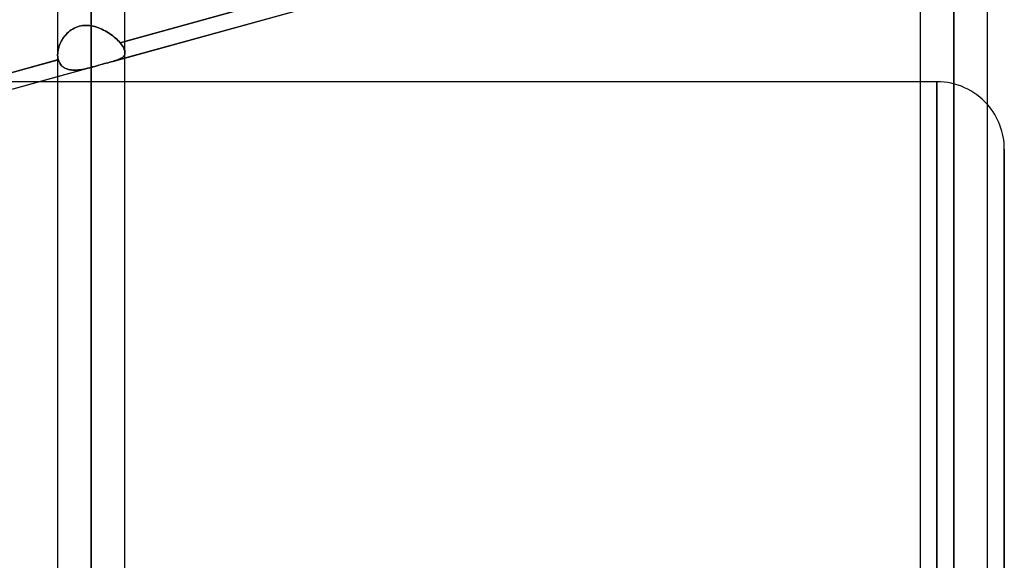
# Model space of a CAD drawing. Header units: millimetres. Extents: x -52 to 132, y -156 to 156.
# Tile 50 of 77: x 49.39 to 64, y 24.4 to 32.42. Entities that reach past the tile are written whole.
import ezdxf

# ---------------------------------------------------------------- set-up
doc = ezdxf.new("R2010")
doc.units = ezdxf.units.MM
doc.layers.add('MAIN-1', color=7, linetype='Continuous')

msp = doc.modelspace()

# ---------------------------------------------------------------- linework, layer by layer
at = {"layer": 'MAIN-1'}
for p, q in [((50.45, 0), (50.45, 72.547)), ((50.45, 72.547), (50.45, 0)), ((49.95, 72.119), (49.95, 0)), ((49.95, 72.119), (49.95, 0)), ((50.95, 0), (50.95, 72.104)), ((50.95, 0), (50.95, 72.104)), ((50.45, 71.88), (50.45, 0)), ((50.45, 0), (50.45, 71.88)), ((63.25, 0), (63.25, 69.009)), ((63.25, 69.009), (63.25, 0)), ((63.75, 0), (63.75, 68.696)), ((63.75, 0), (63.75, 68.696)), ((62.75, 68.582), (62.75, 0)), ((62.75, 68.582), (62.75, 0)), ((63.25, 68.204), (63.25, 0)), ((63.25, 0), (63.25, 68.204)), ((63.25, 0), (63.25, 63.393)), ((63.25, 63.393), (63.25, 0)), ((62.75, 63.179), (62.75, 0)), ((62.75, 63.179), (62.75, 0)), ((63.75, 0), (63.75, 63.179)), ((63.75, 0), (63.75, 63.179)), ((63.25, 62.686), (63.25, 0)), ((63.25, 0), (63.25, 62.686)), ((63.25, 0), (63.25, 57.875)), ((63.25, 57.875), (63.25, 0)), ((62.75, 57.66), (62.75, 0)), ((62.75, 57.66), (62.75, 0)), ((63.75, 0), (63.75, 57.66)), ((63.75, 0), (63.75, 57.66)), ((63.25, 57.167), (63.25, 0)), ((63.25, 0), (63.25, 57.167)), ((63.25, 0), (63.25, 52.355)), ((63.25, 52.355), (63.25, 0)), ((62.75, 52.142), (62.75, 0)), ((62.75, 52.142), (62.75, 0)), ((63.75, 0), (63.75, 52.142)), ((63.75, 0), (63.75, 52.142)), ((63.25, 51.648), (63.25, 0)), ((63.25, 0), (63.25, 51.648)), ((63.25, 0), (63.25, 46.835)), ((63.25, 46.835), (63.25, 0)), ((62.75, 46.622), (62.75, 0)), ((62.75, 46.622), (62.75, 0)), ((63.75, 0), (63.75, 46.622)), ((63.75, 0), (63.75, 46.622)), ((63.25, 46.127), (63.25, 0)), ((63.25, 0), (63.25, 46.127)), ((63.25, 0), (63.25, 41.314)), ((63.25, 41.314), (63.25, 0)), ((62.75, 41.101), (62.75, 0)), ((62.75, 41.101), (62.75, 0)), ((63.75, 0), (63.75, 41.101)), ((63.75, 0), (63.75, 41.101)), ((63.25, 40.606), (63.25, 0)), ((63.25, 0), (63.25, 40.606)), ((63.25, 0), (63.25, 35.791)), ((63.25, 35.791), (63.25, 0)), ((63.75, 0), (63.75, 35.583)), ((63.75, 0), (63.75, 35.583)), ((62.75, 35.442), (62.75, 0)), ((62.75, 35.442), (62.75, 0)), ((50.77, 31.802), (63.299, 35.263)), ((50.877, 32.079), (62.761, 35.362)), ((62.75, 35.359), (50.95, 32.099)), ((63.25, 35.249), (63.25, 0)), ((63.25, 0), (63.25, 35.249)), ((50.95, 31.852), (62.75, 35.111)), ((50.197, 32.294), (50.174, 32.282)), ((50.196, 32.294), (50.219, 32.305)), ((50.22, 32.305), (50.197, 32.294)), ((50.219, 32.305), (50.243, 32.314)), ((50.244, 32.314), (50.22, 32.305)), ((50.243, 32.314), (50.268, 32.322)), ((50.269, 32.322), (50.244, 32.314)), ((50.268, 32.322), (50.293, 32.328)), ((50.294, 32.328), (50.269, 32.322)), ((50.293, 32.328), (50.319, 32.332)), ((50.32, 32.333), (50.294, 32.328)), ((50.319, 32.332), (50.345, 32.335)), ((50.345, 32.335), (50.32, 32.333)), ((50.371, 32.336), (50.345, 32.335)), ((50.345, 32.335), (50.371, 32.336)), ((50.398, 32.335), (50.371, 32.336)), ((50.371, 32.336), (50.397, 32.335)), ((50.397, 32.335), (50.424, 32.333)), ((50.424, 32.333), (50.398, 32.335)), ((50.45, 32.329), (50.424, 32.333)), ((50.424, 32.333), (50.45, 32.329)), ((50.45, 32.329), (50.477, 32.324)), ((50.45, 0), (50.45, 32.329)), ((50.45, 32.329), (50.45, 0)), ((50.477, 32.324), (50.45, 32.329)), ((50.477, 32.324), (50.504, 32.317)), ((50.504, 32.317), (50.477, 32.324)), ((50.504, 32.317), (50.53, 32.309)), ((50.53, 32.309), (50.504, 32.317)), ((50.53, 32.309), (50.556, 32.3)), ((50.557, 32.3), (50.53, 32.309)), ((50.556, 32.3), (50.582, 32.29)), ((50.582, 32.29), (50.557, 32.3)), ((50.044, 32.162), (50.03, 32.142)), ((50.03, 32.142), (50.044, 32.162)), ((50.06, 32.182), (50.044, 32.162)), ((50.044, 32.162), (50.059, 32.182)), ((50.059, 32.182), (50.076, 32.201)), ((50.076, 32.201), (50.06, 32.182)), ((50.094, 32.219), (50.076, 32.201)), ((50.076, 32.201), (50.093, 32.219)), ((50.093, 32.219), (50.112, 32.236)), ((50.112, 32.237), (50.094, 32.219)), ((50.132, 32.253), (50.112, 32.237)), ((50.112, 32.236), (50.132, 32.253)), ((50.153, 32.268), (50.132, 32.253)), ((50.132, 32.253), (50.152, 32.268)), ((50.152, 32.268), (50.174, 32.282)), ((50.174, 32.282), (50.153, 32.268)), ((50.174, 32.282), (50.196, 32.294)), ((50.582, 32.29), (50.608, 32.279)), ((50.608, 32.279), (50.582, 32.29)), ((50.608, 32.279), (50.633, 32.267)), ((50.633, 32.267), (50.608, 32.279)), ((50.633, 32.267), (50.657, 32.254)), ((50.657, 32.254), (50.633, 32.267)), ((50.657, 32.254), (50.681, 32.24)), ((50.681, 32.24), (50.657, 32.254)), ((50.681, 32.24), (50.705, 32.226)), ((50.705, 32.226), (50.681, 32.24)), ((50.705, 32.226), (50.727, 32.211)), ((50.727, 32.211), (50.705, 32.226)), ((50.727, 32.211), (50.749, 32.195)), ((50.749, 32.195), (50.727, 32.211)), ((50.749, 32.195), (50.77, 32.179)), ((50.77, 32.179), (50.749, 32.195)), ((50.77, 32.179), (50.791, 32.163)), ((50.791, 32.163), (50.77, 32.179)), ((50.791, 32.163), (50.81, 32.146)), ((50.81, 32.146), (50.791, 32.163)), ((49.967, 32.011), (49.961, 31.989)), ((49.961, 31.989), (49.967, 32.011)), ((49.975, 32.033), (49.967, 32.011)), ((49.967, 32.011), (49.975, 32.033)), ((49.984, 32.056), (49.975, 32.033)), ((49.975, 32.033), (49.983, 32.055)), ((49.983, 32.055), (49.993, 32.077)), ((49.993, 32.078), (49.984, 32.056)), ((50.004, 32.1), (49.993, 32.078)), ((49.993, 32.077), (50.004, 32.099)), ((50.017, 32.121), (50.004, 32.1)), ((50.004, 32.099), (50.016, 32.121)), ((50.016, 32.121), (50.03, 32.142)), ((50.03, 32.142), (50.017, 32.121)), ((50.81, 32.146), (50.829, 32.13)), ((50.829, 32.13), (50.81, 32.146)), ((50.829, 32.13), (50.846, 32.113)), ((50.846, 32.113), (50.829, 32.13)), ((50.846, 32.113), (50.862, 32.096)), ((50.862, 32.096), (50.846, 32.113)), ((50.862, 32.096), (50.877, 32.079)), ((50.877, 32.079), (50.862, 32.096)), ((50.95, 32.099), (50.877, 32.079)), ((50.877, 32.079), (50.894, 32.058)), ((50.894, 32.058), (50.877, 32.079)), ((50.894, 32.058), (50.909, 32.037)), ((50.909, 32.037), (50.894, 32.058)), ((50.909, 32.037), (50.922, 32.017)), ((50.922, 32.017), (50.909, 32.037)), ((50.922, 32.017), (50.932, 31.998)), ((50.932, 31.998), (50.922, 32.017)), ((49.951, 31.923), (49.95, 31.901)), ((49.95, 31.901), (49.951, 31.923)), ((49.95, 31.901), (49.95, 31.888)), ((49.95, 31.888), (49.95, 31.901)), ((49.95, 31.9), (49.95, 0)), ((49.95, 31.9), (49.95, 0)), ((49.95, 31.888), (49.951, 31.875)), ((49.951, 31.875), (49.95, 31.888)), ((49.953, 31.944), (49.951, 31.923)), ((49.951, 31.923), (49.953, 31.944)), ((49.951, 31.875), (49.952, 31.863)), ((49.952, 31.862), (49.951, 31.875)), ((49.952, 31.863), (49.954, 31.85)), ((49.954, 31.85), (49.952, 31.862)), ((49.957, 31.967), (49.953, 31.944)), ((49.953, 31.944), (49.956, 31.966)), ((49.956, 31.966), (49.961, 31.989)), ((49.961, 31.989), (49.957, 31.967)), ((50.905, 31.854), (50.917, 31.863)), ((50.917, 31.863), (50.906, 31.855)), ((50.926, 31.872), (50.917, 31.863)), ((50.917, 31.863), (50.926, 31.872)), ((50.934, 31.882), (50.926, 31.872)), ((50.926, 31.872), (50.934, 31.882)), ((50.932, 31.998), (50.94, 31.98)), ((50.94, 31.98), (50.932, 31.998)), ((50.941, 31.893), (50.934, 31.882)), ((50.934, 31.882), (50.941, 31.893)), ((50.94, 31.98), (50.946, 31.962)), ((50.946, 31.962), (50.94, 31.98)), ((50.946, 31.904), (50.941, 31.893)), ((50.941, 31.893), (50.946, 31.904)), ((50.946, 31.962), (50.949, 31.945)), ((50.949, 31.945), (50.946, 31.962)), ((50.949, 31.917), (50.946, 31.904)), ((50.946, 31.904), (50.949, 31.917)), ((50.949, 31.945), (50.95, 31.93)), ((50.95, 31.93), (50.949, 31.945)), ((50.95, 31.93), (50.949, 31.917)), ((50.949, 31.917), (50.95, 31.93)), ((50.95, 0), (50.95, 31.932)), ((50.95, 0), (50.95, 31.932)), ((37.989, 28.272), (50.475, 31.72)), ((38.072, 28.542), (49.96, 31.826)), ((49.95, 31.823), (38.15, 28.564)), ((49.96, 31.826), (49.95, 31.823)), ((49.95, 31.575), (50.475, 31.72)), ((49.954, 31.85), (49.957, 31.838)), ((49.957, 31.838), (49.954, 31.85)), ((49.957, 31.838), (49.96, 31.826)), ((49.96, 31.826), (49.957, 31.838)), ((49.967, 31.804), (49.96, 31.826)), ((49.96, 31.826), (49.966, 31.808)), ((49.966, 31.808), (49.973, 31.79)), ((49.976, 31.784), (49.967, 31.804)), ((49.973, 31.79), (49.982, 31.774)), ((49.987, 31.766), (49.976, 31.784)), ((49.982, 31.774), (49.992, 31.759)), ((50, 31.749), (49.987, 31.766)), ((49.992, 31.759), (50.003, 31.745)), ((50.015, 31.733), (50, 31.749)), ((50.003, 31.745), (50.016, 31.732)), ((50.031, 31.72), (50.015, 31.733)), ((50.016, 31.732), (50.03, 31.721)), ((50.03, 31.721), (50.045, 31.711)), ((50.049, 31.708), (50.031, 31.72)), ((50.045, 31.711), (50.06, 31.702)), ((50.45, 31.714), (50.421, 31.706)), ((50.426, 31.707), (50.45, 31.714)), ((50.454, 31.715), (50.45, 31.714)), ((50.45, 31.714), (50.454, 31.715)), ((50.45, 31.714), (50.45, 0)), ((50.45, 0), (50.45, 31.714)), ((50.458, 31.716), (50.454, 31.715)), ((50.454, 31.715), (50.458, 31.716)), ((50.462, 31.717), (50.458, 31.716)), ((50.458, 31.716), (50.462, 31.717)), ((50.466, 31.718), (50.462, 31.717)), ((50.462, 31.717), (50.466, 31.718)), ((50.47, 31.719), (50.466, 31.718)), ((50.466, 31.718), (50.47, 31.719)), ((50.474, 31.72), (50.47, 31.719)), ((50.47, 31.719), (50.474, 31.72)), ((50.502, 31.728), (50.474, 31.72)), ((50.474, 31.72), (50.474, 31.72)), ((50.474, 31.72), (50.474, 31.72)), ((50.474, 31.72), (50.475, 31.72)), ((50.475, 31.72), (50.504, 31.728)), ((50.475, 31.72), (50.475, 31.72)), ((50.475, 31.72), (50.475, 31.72)), ((50.475, 31.72), (50.475, 31.72)), ((50.531, 31.736), (50.502, 31.728)), ((50.504, 31.728), (50.532, 31.736)), ((50.56, 31.744), (50.531, 31.736)), ((50.532, 31.736), (50.561, 31.745)), ((50.588, 31.752), (50.56, 31.744)), ((50.561, 31.745), (50.589, 31.753)), ((50.617, 31.76), (50.588, 31.752)), ((50.589, 31.753), (50.617, 31.761)), ((50.645, 31.768), (50.617, 31.76)), ((50.617, 31.761), (50.645, 31.768)), ((50.645, 31.768), (50.672, 31.776)), ((50.672, 31.775), (50.645, 31.768)), ((50.698, 31.782), (50.672, 31.775)), ((50.672, 31.776), (50.698, 31.782)), ((50.723, 31.789), (50.698, 31.782)), ((50.698, 31.782), (50.723, 31.789)), ((50.747, 31.796), (50.723, 31.789)), ((50.723, 31.789), (50.747, 31.796)), ((50.77, 31.802), (50.747, 31.796)), ((50.747, 31.796), (50.77, 31.802)), ((50.77, 31.802), (50.95, 31.852)), ((50.791, 31.808), (50.77, 31.802)), ((50.77, 31.802), (50.791, 31.808)), ((50.811, 31.814), (50.791, 31.808)), ((50.791, 31.808), (50.811, 31.814)), ((50.83, 31.82), (50.811, 31.814)), ((50.811, 31.814), (50.83, 31.82)), ((50.848, 31.826), (50.83, 31.82)), ((50.83, 31.82), (50.847, 31.826)), ((50.847, 31.826), (50.864, 31.832)), ((50.864, 31.833), (50.848, 31.826)), ((50.879, 31.84), (50.864, 31.833)), ((50.864, 31.832), (50.879, 31.839)), ((50.893, 31.847), (50.879, 31.84)), ((50.879, 31.839), (50.893, 31.847)), ((50.906, 31.855), (50.893, 31.847)), ((50.893, 31.847), (50.905, 31.854)), ((38.15, 28.316), (49.95, 31.575)), ((50.068, 31.698), (50.049, 31.708)), ((50.06, 31.702), (50.077, 31.694)), ((50.089, 31.689), (50.068, 31.698)), ((50.077, 31.694), (50.095, 31.687)), ((50.111, 31.683), (50.089, 31.689)), ((50.095, 31.687), (50.113, 31.682)), ((50.133, 31.678), (50.111, 31.683)), ((50.113, 31.682), (50.133, 31.678)), ((50.157, 31.675), (50.133, 31.678)), ((50.133, 31.678), (50.153, 31.675)), ((50.153, 31.675), (50.173, 31.673)), ((50.182, 31.673), (50.157, 31.675)), ((50.173, 31.673), (50.194, 31.672)), ((50.207, 31.672), (50.182, 31.673)), ((50.194, 31.672), (50.216, 31.672)), ((50.232, 31.673), (50.207, 31.672)), ((50.216, 31.672), (50.238, 31.673)), ((50.258, 31.675), (50.232, 31.673)), ((50.238, 31.673), (50.261, 31.675)), ((50.284, 31.678), (50.258, 31.675)), ((50.261, 31.675), (50.284, 31.678)), ((50.311, 31.682), (50.284, 31.678)), ((50.284, 31.678), (50.307, 31.682)), ((50.307, 31.682), (50.331, 31.686)), ((50.338, 31.687), (50.311, 31.682)), ((50.331, 31.686), (50.354, 31.69)), ((50.365, 31.693), (50.338, 31.687)), ((50.354, 31.69), (50.378, 31.696)), ((50.393, 31.699), (50.365, 31.693)), ((50.378, 31.696), (50.402, 31.701)), ((50.421, 31.706), (50.393, 31.699)), ((50.402, 31.701), (50.426, 31.707)), ((49.677, 31.5), (44.043, 31.5)), ((49.95, 31.5), (49.677, 31.5)), ((50.95, 31.5), (49.95, 31.5)), ((62.75, 31.5), (50.95, 31.5)), ((63, 31.5), (62.75, 31.5)), ((63, 31.5), (63, 0)), ((63, 0), (63, 31.5)), ((64, 30.5), (64, -30.5)), ((64, -30.5), (64, 30.5))]:
    msp.add_line(p, q, dxfattribs=at)
for start, end in [(41.4097, 90), (0, 41.4097)]:
    msp.add_arc((63, 30.5), 1, start, end, dxfattribs=at)

doc.saveas('drawing.dxf')
